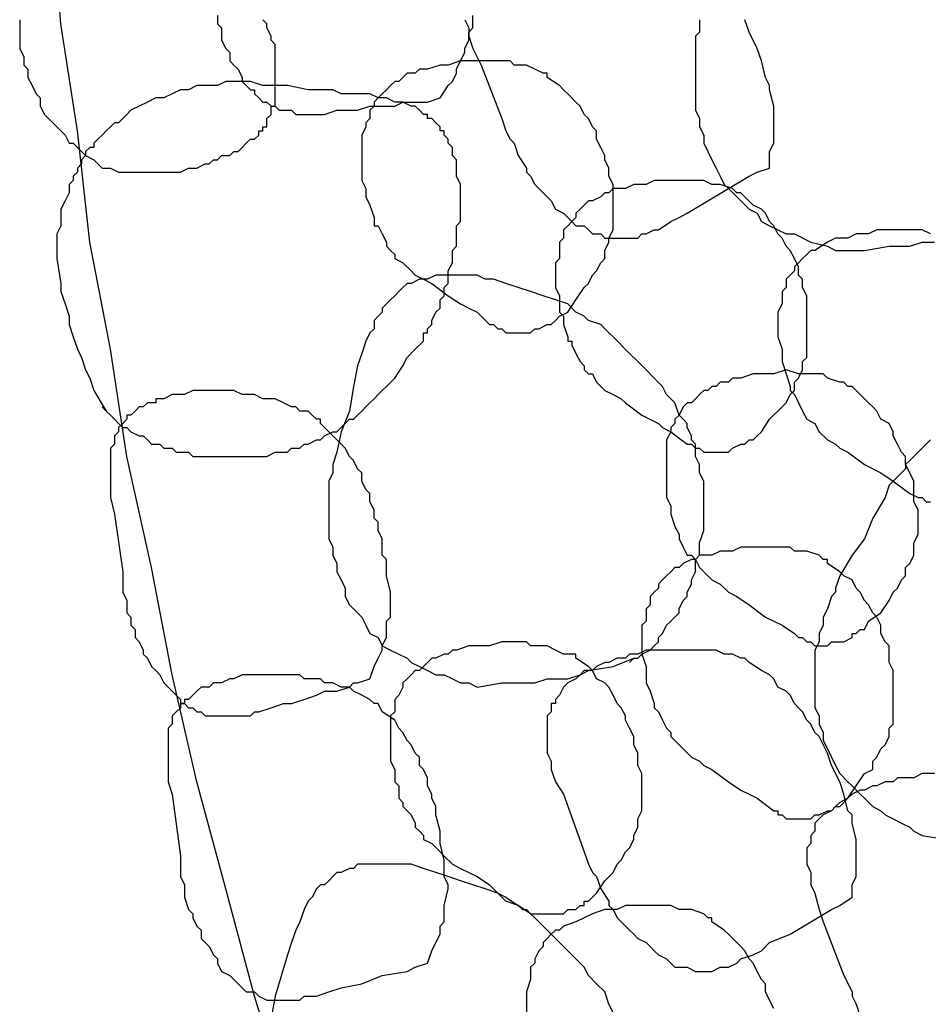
# Model space of a CAD drawing. Header units: millimetres. Extents: x 14 to 424, y 0 to 287.
# Tile 50 of 104: x 315 to 324, y 141 to 151. Entities that reach past the tile are written whole.
import ezdxf

# ---------------------------------------------------------------- set-up
doc = ezdxf.new("R2010")
doc.units = ezdxf.units.MM
doc.layers.add('PDF _0', color=7, linetype='Continuous')

msp = doc.modelspace()

# ---------------------------------------------------------------- linework, layer by layer
at = {"layer": 'PDF _0', "lineweight": 25}
for points in [[(322.6629, 128.1595), (322.1229, 129.1566), (321.5828, 130.112), (321.0843, 131.1091), (320.6273, 132.1061), (320.1704, 133.1031), (319.7134, 134.1417), (319.298, 135.1387), (318.8825, 136.1773), (318.4671, 137.2574), (318.0932, 138.296), (317.7609, 139.3761), (317.4285, 140.4147), (317.0962, 141.4948), (316.8054, 142.5749), (316.5146, 143.655), (316.2653, 144.7351), (316.0576, 145.8152), (315.8084, 146.9369), (315.6422, 148.017), (315.4345, 149.0971), (315.3099, 150.2188), (315.1437, 151.2989), (315.0606, 152.379)], [(314.7283, 151.3404), (314.7283, 151.2989), (314.7283, 151.2573), (314.7283, 151.2158), (314.7283, 151.1327), (314.7283, 151.0496), (314.7698, 150.9665), (314.7698, 150.8834), (314.8113, 150.8419), (314.8113, 150.7588), (314.8529, 150.6757), (314.8944, 150.5926), (314.936, 150.5511), (314.936, 150.468), (314.9775, 150.3849), (315.0191, 150.3434), (315.1021, 150.2603), (315.1437, 150.2188), (315.1852, 150.1772), (315.2268, 150.0941), (315.2683, 150.0941), (315.3099, 150.0526), (315.3514, 150.0111), (315.3929, 149.9695), (315.476, 149.928), (315.5176, 149.8864), (315.5591, 149.8449), (315.6007, 149.8449), (315.6422, 149.8449), (315.7253, 149.8033), (315.7668, 149.8033), (315.8084, 149.8033), (315.8915, 149.8033), (315.933, 149.8033), (315.9745, 149.8033), (316.0576, 149.8033), (316.0992, 149.8033), (316.1407, 149.8033), (316.2238, 149.8033), (316.2653, 149.8033), (316.3069, 149.8033), (316.3484, 149.8033), (316.4315, 149.8449), (316.4731, 149.8449), (316.5146, 149.8449), (316.5977, 149.8864), (316.6392, 149.8864), (316.6808, 149.928), (316.7223, 149.928), (316.7639, 149.9695), (316.8469, 149.9695), (316.8885, 150.0111), (316.93, 150.0111), (316.9716, 150.0526), (317.0131, 150.0941), (317.0546, 150.1357), (317.0962, 150.1357), (317.1377, 150.1772), (317.1377, 150.2188), (317.1793, 150.2188), (317.1793, 150.2603), (317.2208, 150.2603), (317.2208, 150.3019), (317.2208, 150.3434), (317.2624, 150.3849), (317.2624, 150.4265), (317.2624, 150.468), (317.3039, 150.468), (317.3039, 150.5511), (317.3039, 150.5926), (317.3039, 150.6757), (317.3039, 150.7173), (317.3039, 150.7588), (317.3039, 150.8419), (317.3039, 150.8834), (317.3039, 150.9665), (317.3039, 151.0081), (317.3039, 151.0912), (317.2624, 151.1327), (317.2624, 151.1742), (317.2208, 151.2573), (317.2208, 151.2989), (317.1793, 151.3404)], [(316.7223, 151.382), (316.7223, 151.2989), (316.7639, 151.2573), (316.7639, 151.1742), (316.7639, 151.1327), (316.8054, 151.0496), (316.8469, 151.0081), (316.8469, 150.925), (316.8885, 150.8834), (316.93, 150.8419), (316.9716, 150.7588), (316.9716, 150.7173), (317.0131, 150.6757), (317.0546, 150.6342), (317.0962, 150.6342), (317.0962, 150.5926), (317.1377, 150.5511), (317.1793, 150.5096), (317.2208, 150.5096), (317.2624, 150.468), (317.3039, 150.468), (317.3454, 150.4265), (317.387, 150.4265), (317.4285, 150.4265), (317.4701, 150.4265), (317.5116, 150.3849), (317.5532, 150.3849), (317.6362, 150.3849), (317.6778, 150.3849), (317.7609, 150.3849), (317.8024, 150.3849), (317.927, 150.4265), (318.0517, 150.4265), (318.1348, 150.4265), (318.2594, 150.468), (318.384, 150.468), (318.5086, 150.468), (318.5917, 150.5096), (318.7164, 150.5096), (318.7994, 150.5096), (318.841, 150.5096), (318.9656, 150.5511), (319.0487, 150.6757), (319.0902, 150.7173), (319.1318, 150.8004), (319.1318, 150.8419), (319.1733, 150.925), (319.2149, 151.0081), (319.2149, 151.0496), (319.2564, 151.1327), (319.2564, 151.2158), (319.298, 151.2573), (319.298, 151.2989), (319.298, 151.382)], [(319.2149, 151.3404), (319.2564, 151.2573), (319.2564, 151.1742), (319.298, 151.0496), (319.381, 150.8834), (319.5888, 150.3434), (319.6303, 150.2188), (319.6718, 150.1357), (319.7134, 150.0941), (319.7549, 149.9695), (319.838, 149.8449), (319.838, 149.8033), (319.8796, 149.7618), (319.9211, 149.6787), (319.9626, 149.6372), (320.0042, 149.5956), (320.0457, 149.5541), (320.0873, 149.5125), (320.1288, 149.4295), (320.2119, 149.3879), (320.2534, 149.3464), (320.295, 149.3048), (320.3365, 149.2633), (320.4196, 149.2633), (320.4612, 149.2217), (320.5027, 149.1802), (320.5858, 149.1802), (320.6273, 149.1387), (320.7104, 149.1387), (320.752, 149.1387), (320.835, 149.1387), (320.8766, 149.1387), (320.9597, 149.1387), (321.0012, 149.1802), (321.0428, 149.1802), (321.1258, 149.2217), (321.1674, 149.2217), (321.292, 149.3048), (321.3751, 149.3464), (321.4582, 149.3879), (321.6659, 149.5125), (321.8736, 149.6372), (322.0813, 149.7618), (322.1644, 149.8033), (322.289, 149.8449), (322.289, 150.0111), (322.3306, 150.0941), (322.3306, 150.1772), (322.3306, 150.2188), (322.3306, 150.3019), (322.3306, 150.3849), (322.3306, 150.468), (322.289, 150.6342), (322.289, 150.6757), (322.2475, 150.7588), (322.206, 150.925), (322.1644, 151.0496), (322.0813, 151.2158), (322.0398, 151.3404)], [(321.5828, 151.3404), (321.5828, 151.2158), (321.5413, 151.1742), (321.5413, 151.0081), (321.5413, 150.925), (321.5413, 150.8419), (321.5413, 150.7588), (321.5413, 150.6757), (321.5413, 150.5926), (321.5413, 150.5096), (321.5413, 150.4265), (321.5828, 150.3434), (321.5828, 150.2603), (321.6244, 150.1772), (321.6244, 150.0941), (321.6659, 150.0111), (321.7074, 149.928), (321.749, 149.8449), (321.7905, 149.7618), (321.8321, 149.6787), (321.8736, 149.6372), (321.9567, 149.5541), (321.9982, 149.5125), (322.0813, 149.4295), (322.1644, 149.3879), (322.206, 149.3048), (322.289, 149.2633), (322.3721, 149.2217), (322.4552, 149.1802), (322.5383, 149.1802), (322.7045, 149.0971), (322.8706, 149.0556), (322.9537, 149.014), (323.0368, 149.014), (323.2445, 149.014), (323.4938, 149.0556), (323.6184, 149.0556), (323.7015, 149.0556), (323.8261, 149.0971), (323.9508, 149.0971)], [(315.5591, 147.4354), (315.6007, 147.3939), (315.6422, 147.3523), (315.6837, 147.3108), (315.7253, 147.2692), (315.7668, 147.2277), (315.8084, 147.2277), (315.8499, 147.1861), (315.933, 147.1446), (315.9745, 147.1446), (316.0161, 147.1031), (316.0576, 147.0615), (316.1407, 147.0615), (316.1823, 147.02), (316.2653, 147.02), (316.3069, 146.9784), (316.3484, 146.9784), (316.4315, 146.9784), (316.4731, 146.9369), (316.5561, 146.9369), (316.5977, 146.9369), (316.6808, 146.9369), (316.7223, 146.9369), (316.8054, 146.9369), (316.8469, 146.9369), (316.93, 146.9369), (316.9716, 146.9369), (317.0546, 146.9369), (317.0962, 146.9369), (317.1793, 146.9369), (317.2208, 146.9369), (317.3039, 146.9784), (317.3454, 146.9784), (317.4285, 146.9784), (317.4701, 147.02), (317.5532, 147.02), (317.5947, 147.0615), (317.6362, 147.0615), (317.7193, 147.1031), (317.7609, 147.1031), (317.8024, 147.1446), (317.8855, 147.1861), (317.927, 147.1861), (317.9686, 147.2277), (318.0101, 147.2692), (318.0517, 147.3108), (318.0932, 147.3108), (318.1348, 147.3523), (318.1763, 147.3939), (318.2178, 147.4354), (318.2594, 147.4769), (318.3009, 147.5185), (318.3425, 147.56), (318.384, 147.6016), (318.4256, 147.6431), (318.5086, 147.7262), (318.5917, 147.8508), (318.6333, 147.9339), (318.7164, 148.017), (318.7994, 148.1001), (318.7994, 148.1832), (318.841, 148.1832), (318.841, 148.2247), (318.8825, 148.2663), (318.8825, 148.3078), (318.9241, 148.3909), (318.9656, 148.4324), (318.9656, 148.5155), (319.0072, 148.5571), (319.0072, 148.6401), (319.0487, 148.6817), (319.0487, 148.7648), (319.0487, 148.8063), (319.0902, 148.8894), (319.0902, 148.9309), (319.0902, 149.014), (319.1318, 149.0556), (319.1318, 149.1387), (319.1318, 149.1802), (319.1318, 149.2633), (319.1733, 149.3048), (319.1733, 149.3879), (319.1733, 149.4295), (319.1733, 149.5125), (319.1733, 149.5541), (319.1733, 149.6372), (319.1733, 149.6787), (319.1318, 149.7618), (319.1318, 149.8033), (319.1318, 149.8449), (319.1318, 149.928), (319.0902, 149.9695), (319.0902, 150.0526), (319.0487, 150.0941), (319.0487, 150.1357), (319.0072, 150.1772), (319.0072, 150.2188), (318.9656, 150.2188), (318.9656, 150.2603), (318.9241, 150.3019), (318.8825, 150.3434), (318.841, 150.3434), (318.841, 150.3849), (318.7994, 150.3849), (318.7579, 150.4265), (318.7164, 150.468), (318.6748, 150.468), (318.5917, 150.5096), (318.5502, 150.5096), (318.5086, 150.5096), (318.4256, 150.5511), (318.384, 150.5511), (318.3425, 150.5511), (318.2594, 150.5926), (318.2178, 150.5926), (318.0932, 150.5926), (317.9686, 150.5926), (317.8855, 150.6342), (317.6362, 150.6342), (317.4285, 150.6757), (317.1793, 150.6757), (317.0546, 150.7173), (317.0131, 150.7173), (316.9716, 150.7173), (316.8885, 150.7173), (316.8054, 150.7173), (316.7223, 150.6757), (316.6392, 150.6757), (316.5561, 150.6757), (316.5146, 150.6757), (316.4315, 150.6342), (316.3484, 150.6342), (316.2653, 150.5926), (316.1823, 150.5511), (316.0992, 150.5511), (316.0161, 150.5096), (315.933, 150.468), (315.8499, 150.4265), (315.8084, 150.3849), (315.7668, 150.3434), (315.7253, 150.3019), (315.6837, 150.3019), (315.6422, 150.2603), (315.6007, 150.2188), (315.5591, 150.1772), (315.5176, 150.1357), (315.476, 150.0941), (315.476, 150.0526), (315.4345, 150.0526), (315.3929, 150.0111), (315.3929, 149.9695), (315.3514, 149.928), (315.3514, 149.8864), (315.3099, 149.8449), (315.3099, 149.8033), (315.2683, 149.7618), (315.2683, 149.7203), (315.2268, 149.6787), (315.2268, 149.6372), (315.2268, 149.5956), (315.1852, 149.5125), (315.1437, 149.4295), (315.1437, 149.3464), (315.1437, 149.2633), (315.1021, 149.1802), (315.1021, 149.0971), (315.1021, 149.014), (315.1021, 148.9309), (315.1437, 148.6817), (315.1437, 148.5986), (315.1852, 148.474), (315.2268, 148.3493), (315.2268, 148.2663), (315.2683, 148.1416), (315.3099, 148.017), (315.3514, 147.9339), (315.3929, 147.8093), (315.4345, 147.7262), (315.476, 147.6016), (315.6007, 147.3939)], [(323.9092, 149.1802), (323.8261, 149.2217), (323.7015, 149.2217), (323.6184, 149.2217), (323.4938, 149.2217), (323.3692, 149.2217), (323.2861, 149.1802), (323.1614, 149.1802), (323.0784, 149.1387), (322.9537, 149.1387), (322.8706, 149.0971), (322.746, 149.014), (322.7045, 149.014), (322.6629, 148.9725), (322.6214, 148.9309), (322.5798, 148.8894), (322.5383, 148.8479), (322.5383, 148.8063), (322.4968, 148.7648), (322.4552, 148.7232), (322.4552, 148.6401), (322.4137, 148.5986), (322.4137, 148.5571), (322.4137, 148.474), (322.3721, 148.3909), (322.3721, 148.2663), (322.3721, 148.1416), (322.4137, 148.017), (322.4137, 147.8924), (322.4552, 147.7677), (322.4968, 147.6431), (322.4968, 147.6016), (322.5383, 147.56), (322.5798, 147.4769), (322.6214, 147.3939), (322.6629, 147.3108), (322.746, 147.2692), (322.7876, 147.1861), (322.8706, 147.1031), (322.9537, 147.0615), (322.9953, 147.02), (323.0784, 146.9784), (323.2445, 146.8538), (323.4107, 146.7707), (323.5353, 146.6876), (323.7015, 146.563), (323.7846, 146.5215), (323.8261, 146.5215), (323.8677, 146.4799), (323.9092, 146.4799)], [(320.8766, 144.8597), (320.9181, 144.9013), (320.9597, 144.9013), (321.0012, 144.9428), (321.0843, 144.9844), (321.1258, 145.0259), (321.1674, 145.0675), (321.1674, 145.109), (321.2089, 145.1505), (321.2505, 145.2336), (321.292, 145.2752), (321.3336, 145.3167), (321.3751, 145.3583), (321.3751, 145.3998), (321.4166, 145.4829), (321.4582, 145.5244), (321.4582, 145.566), (321.4997, 145.6491), (321.4997, 145.6906), (321.5413, 145.7737), (321.5413, 145.8152), (321.5413, 145.8983), (321.5828, 145.9399), (321.5828, 146.0645), (321.6244, 146.1891), (321.6244, 146.3137), (321.6244, 146.4384), (321.6244, 146.5215), (321.6244, 146.563), (321.6244, 146.6461), (321.6244, 146.6876), (321.5828, 146.7707), (321.5828, 146.8123), (321.5828, 146.8538), (321.5413, 146.9369), (321.5413, 146.9784), (321.5413, 147.0615), (321.4997, 147.1031), (321.4997, 147.1446), (321.4582, 147.2277), (321.4582, 147.2692), (321.4166, 147.3108), (321.3751, 147.3523), (321.3336, 147.4769), (321.2505, 147.56), (321.2089, 147.6431), (321.1258, 147.7262), (321.0428, 147.8093), (320.9597, 147.8924), (320.8766, 147.9755), (320.7104, 148.1416), (320.6689, 148.1832), (320.6273, 148.2247), (320.5858, 148.2663), (320.4612, 148.3078), (320.4196, 148.3493), (320.3365, 148.3909), (320.2534, 148.474), (320.1288, 148.5155), (320.0042, 148.5571), (319.8796, 148.5986), (319.7549, 148.6401), (319.6303, 148.6817), (319.5057, 148.7232), (319.4226, 148.7232), (319.3395, 148.7648), (319.298, 148.7648), (319.2149, 148.7648), (319.1733, 148.7648), (319.0902, 148.7648), (319.0487, 148.7648), (318.9656, 148.7648), (318.9241, 148.7648), (318.841, 148.7232), (318.7994, 148.7232), (318.7579, 148.7232), (318.6748, 148.6817), (318.6333, 148.6817), (318.5917, 148.6401), (318.5502, 148.5986), (318.5086, 148.5571), (318.4671, 148.5155), (318.4256, 148.474), (318.384, 148.4324), (318.384, 148.3909), (318.3425, 148.3493), (318.3009, 148.3078), (318.3009, 148.2247), (318.2594, 148.1832), (318.2178, 148.1001), (318.1763, 147.9755), (318.1348, 147.8508), (318.0932, 147.6431), (318.0517, 147.3939), (317.9686, 147.1861), (317.927, 146.9784), (317.8855, 146.8538), (317.8855, 146.8123), (317.8855, 146.7707), (317.844, 146.6876), (317.844, 146.6045), (317.844, 146.5215), (317.844, 146.4384), (317.844, 146.3553), (317.844, 146.2722), (317.844, 146.1891), (317.844, 146.106), (317.8855, 146.0229), (317.8855, 145.9399), (317.927, 145.8568), (317.927, 145.7737), (317.9686, 145.6906), (318.0101, 145.6075), (318.0101, 145.5244), (318.0517, 145.4413), (318.0932, 145.3998), (318.1763, 145.3167), (318.2178, 145.2336), (318.2594, 145.1505), (318.3425, 145.109), (318.384, 145.0259), (318.4671, 144.9844), (318.5502, 144.9428), (318.6333, 144.9013), (318.6748, 144.8597), (318.7579, 144.8182), (318.841, 144.7767), (318.9241, 144.7351), (319.0072, 144.7351), (319.0902, 144.6936), (319.1733, 144.652), (319.2564, 144.652), (319.3395, 144.6105), (319.5888, 144.652), (319.6718, 144.652), (319.7965, 144.652), (319.9211, 144.652), (320.0457, 144.6936), (320.1288, 144.6936), (320.2534, 144.6936), (320.3781, 144.7351), (320.4612, 144.7767), (320.7104, 144.8182), (320.9181, 144.9013)], [(323.9092, 147.1031), (323.8677, 147.0615), (323.8261, 147.02), (323.7846, 146.9784), (323.743, 146.9369), (323.7015, 146.8953), (323.66, 146.8538), (323.66, 146.8123), (323.5769, 146.7292), (323.4938, 146.6461), (323.4522, 146.5215), (323.3276, 146.3137), (323.2445, 146.106), (323.1199, 145.9399), (322.9953, 145.7321), (322.9537, 145.6075), (322.9537, 145.566), (322.9122, 145.5244), (322.8706, 145.3998), (322.8291, 145.3167), (322.8291, 145.2336), (322.7876, 145.1505), (322.7876, 145.0675), (322.746, 144.9844), (322.746, 144.9013), (322.746, 144.8182), (322.746, 144.7351), (322.746, 144.652), (322.746, 144.5689), (322.746, 144.4859), (322.746, 144.4028), (322.7876, 144.3197), (322.7876, 144.2366), (322.8291, 144.1535), (322.8291, 144.0704), (322.8706, 143.9873), (322.9122, 143.9043), (322.9537, 143.8212), (322.9953, 143.7381), (323.0784, 143.655), (323.1199, 143.6135), (323.203, 143.5304), (323.2445, 143.4888), (323.3276, 143.4057), (323.4107, 143.3642), (323.4522, 143.3227), (323.5353, 143.2811), (323.6184, 143.2396), (323.7015, 143.198), (323.743, 143.1565), (323.8261, 143.1149), (324.0754, 143.0734)], [(323.9508, 143.7381), (323.8677, 143.7381), (323.8261, 143.7381), (323.743, 143.6965), (323.66, 143.6965), (323.5769, 143.6965), (323.5353, 143.655), (323.4522, 143.655), (323.3692, 143.6135), (323.3276, 143.6135), (323.2445, 143.5719), (323.203, 143.5719), (323.1199, 143.5304), (323.0784, 143.4888), (322.9953, 143.4473), (322.9537, 143.4057), (322.9122, 143.3642), (322.8291, 143.3227), (322.7876, 143.2811), (322.746, 143.2396), (322.746, 143.198), (322.746, 143.1565), (322.7045, 143.1149), (322.7045, 143.0734), (322.7045, 143.0319), (322.6629, 142.9903), (322.6629, 142.9488), (322.6629, 142.9072), (322.6629, 142.8241), (322.7045, 142.7411), (322.7045, 142.658), (322.7045, 142.6164), (322.746, 142.5333), (322.7876, 142.3672), (322.8291, 142.2425), (323.0368, 141.7025), (323.1199, 141.5363), (323.1199, 141.4948), (323.1614, 141.4117), (323.203, 141.2871)], [(320.7104, 141.3286), (320.6689, 141.4117), (320.6273, 141.5363), (320.5442, 141.6194), (320.4612, 141.7025), (320.4196, 141.7856), (320.3365, 141.8687), (320.1704, 142.0348), (320.0042, 142.201), (319.9626, 142.2425), (319.9211, 142.2841), (319.8796, 142.3256), (319.7549, 142.4087), (319.6303, 142.4503), (319.5472, 142.5333), (319.4226, 142.5749), (319.298, 142.6164), (319.1733, 142.658), (319.0487, 142.6995), (318.9241, 142.7411), (318.7994, 142.7826), (318.6748, 142.8241), (318.5502, 142.8241), (318.4671, 142.8241), (318.3425, 142.8241), (318.2594, 142.8241), (318.2178, 142.8241), (318.1348, 142.8241), (318.0932, 142.7826), (318.0517, 142.7826), (317.9686, 142.7411), (317.927, 142.7411), (317.8855, 142.6995), (317.844, 142.658), (317.8024, 142.6164), (317.7609, 142.6164), (317.7193, 142.5749), (317.6778, 142.4918), (317.6362, 142.4503), (317.5947, 142.3672), (317.5532, 142.2425), (317.5116, 142.1595), (317.4701, 142.0348), (317.4285, 141.9102), (317.3039, 141.4948), (317.2208, 141.0378)], [(322.3306, 141.3701), (322.289, 141.4532), (322.2475, 141.5363), (322.2475, 141.6194), (322.206, 141.6609), (322.1644, 141.744), (322.1229, 141.8271), (322.0813, 141.8687), (322.0398, 141.9517), (321.9982, 141.9933), (321.9567, 142.0348), (321.8736, 142.1179), (321.8321, 142.1595), (321.7074, 142.2425), (321.7074, 142.2841), (321.6659, 142.2841), (321.6244, 142.3256), (321.4997, 142.3672), (321.3751, 142.3672), (321.292, 142.4087), (321.1674, 142.4087), (321.0428, 142.4087), (320.9597, 142.4087), (320.835, 142.4087), (320.752, 142.3672), (320.6273, 142.3672), (320.5027, 142.3256), (320.4196, 142.2841), (320.3365, 142.2425), (320.2119, 142.201), (320.1704, 142.1595), (320.1288, 142.1595), (320.0873, 142.1179), (320.0457, 142.0764), (320.0042, 142.0348), (320.0042, 141.9933), (319.9626, 141.9517), (319.9211, 141.8687), (319.9211, 141.8271), (319.8796, 141.7856), (319.8796, 141.744), (319.8796, 141.6609), (319.838, 141.5363), (319.838, 141.4532), (319.838, 141.3286)]]:
    msp.add_lwpolyline(points, dxfattribs=at)
for points in [[(320.2534, 148.3909), (320.3365, 148.5155), (320.4196, 148.6401), (320.4612, 148.6817), (320.5027, 148.7648), (320.5442, 148.8063), (320.5858, 148.8894), (320.6273, 148.9309), (320.6273, 149.014), (320.6689, 149.0971), (320.6689, 149.1387), (320.7104, 149.2217), (320.7104, 149.3048), (320.7104, 149.3879), (320.7104, 149.4295), (320.7104, 149.5125), (320.7104, 149.5956), (320.7104, 149.6787), (320.6689, 149.7618), (320.6689, 149.8449), (320.6273, 149.928), (320.6273, 149.9695), (320.5858, 150.0526), (320.5442, 150.1357), (320.5442, 150.2188), (320.5027, 150.2603), (320.4612, 150.3434), (320.4196, 150.3849), (320.3781, 150.468), (320.3365, 150.5096), (320.2534, 150.5926), (320.2119, 150.6342), (320.1704, 150.6757), (320.0457, 150.7588), (320.0457, 150.8004), (320.0042, 150.8004), (319.9211, 150.8419), (319.838, 150.8834), (319.7549, 150.8834), (319.7134, 150.8834), (319.6718, 150.925), (319.5888, 150.925), (319.5472, 150.925), (319.5057, 150.925), (319.381, 150.925), (319.298, 150.925), (319.1733, 150.925), (319.0487, 150.8834), (318.9656, 150.8834), (318.841, 150.8419), (318.7994, 150.8419), (318.7579, 150.8419), (318.7164, 150.8004), (318.6333, 150.8004), (318.5917, 150.7588), (318.5502, 150.7173), (318.5086, 150.7173), (318.4671, 150.6757), (318.4256, 150.6342), (318.384, 150.5926), (318.3425, 150.5511), (318.3009, 150.5096), (318.3009, 150.468), (318.2594, 150.4265), (318.2594, 150.3434), (318.2178, 150.3019), (318.2178, 150.2603), (318.1763, 150.1772), (318.1763, 150.1357), (318.1763, 150.0941), (318.1763, 150.0111), (318.1763, 149.9695), (318.1763, 149.8864), (318.1763, 149.8449), (318.1763, 149.7618), (318.1763, 149.7203), (318.2178, 149.6372), (318.2178, 149.5956), (318.2178, 149.5541), (318.2594, 149.471), (318.3009, 149.3464), (318.3009, 149.3048), (318.3009, 149.2633), (318.3425, 149.2633), (318.384, 149.1802), (318.4256, 149.0971), (318.4256, 149.0556), (318.4671, 149.014), (318.5086, 148.9725), (318.5086, 148.9309), (318.5917, 148.8894), (318.6748, 148.8063), (318.7164, 148.7648), (318.7994, 148.7232), (318.8825, 148.6817), (319.0487, 148.5571), (319.1733, 148.474), (319.2564, 148.4324), (319.3395, 148.3909), (319.4641, 148.2663), (319.5057, 148.2663), (319.5472, 148.2247), (319.5888, 148.2247), (319.6303, 148.1832), (319.6718, 148.1832), (319.7134, 148.1832), (319.7549, 148.1832), (319.7965, 148.1832), (319.838, 148.1832), (319.8796, 148.1832), (319.9211, 148.2247), (319.9626, 148.2247), (320.0457, 148.2663), (320.0873, 148.2663), (320.1288, 148.3078), (320.1704, 148.3493)], [(322.206, 147.1861), (322.289, 147.3108), (322.4137, 147.4354), (322.4552, 147.4769), (322.4968, 147.56), (322.5383, 147.6016), (322.5383, 147.6847), (322.5798, 147.7262), (322.6214, 147.8093), (322.6214, 147.8924), (322.6629, 147.9339), (322.6629, 148.017), (322.6629, 148.1001), (322.6629, 148.1832), (322.6629, 148.2663), (322.6629, 148.3078), (322.6629, 148.3909), (322.6629, 148.474), (322.6629, 148.5571), (322.6214, 148.6401), (322.6214, 148.7232), (322.5798, 148.7648), (322.5798, 148.8479), (322.5383, 148.9309), (322.4968, 149.014), (322.4552, 149.0556), (322.4137, 149.1387), (322.3721, 149.1802), (322.3306, 149.2633), (322.289, 149.3048), (322.2475, 149.3879), (322.206, 149.4295), (322.1229, 149.471), (322.0398, 149.5541), (321.9982, 149.5956), (321.9567, 149.5956), (321.9152, 149.6372), (321.7905, 149.6787), (321.749, 149.6787), (321.7074, 149.6787), (321.6244, 149.7203), (321.5828, 149.7203), (321.5413, 149.7203), (321.4582, 149.7203), (321.3751, 149.7203), (321.2505, 149.7203), (321.1258, 149.7203), (321.0428, 149.6787), (320.9181, 149.6787), (320.835, 149.6372), (320.752, 149.6372), (320.7104, 149.6372), (320.6689, 149.5956), (320.6273, 149.5956), (320.5858, 149.5541), (320.5027, 149.5125), (320.4612, 149.5125), (320.4196, 149.471), (320.3781, 149.4295), (320.3365, 149.3879), (320.3365, 149.3464), (320.295, 149.3048), (320.2534, 149.2633), (320.2119, 149.2217), (320.2119, 149.1387), (320.1704, 149.0971), (320.1704, 149.0556), (320.1704, 148.9725), (320.1704, 148.9309), (320.1288, 148.8894), (320.1288, 148.8063), (320.1288, 148.7648), (320.1288, 148.6817), (320.1288, 148.6401), (320.1704, 148.5571), (320.1704, 148.5155), (320.1704, 148.4324), (320.1704, 148.3909), (320.2119, 148.3493), (320.2119, 148.2663), (320.2534, 148.1416), (320.2534, 148.1001), (320.295, 148.1001), (320.295, 148.0585), (320.3365, 147.9755), (320.3781, 147.8924), (320.4196, 147.8508), (320.4196, 147.8093), (320.4612, 147.7677), (320.5027, 147.7677), (320.5442, 147.6847), (320.6273, 147.6016), (320.7104, 147.56), (320.7935, 147.5185), (320.835, 147.4769), (321.0012, 147.3523), (321.1674, 147.2692), (321.2089, 147.2277), (321.292, 147.1861), (321.4582, 147.0615), (321.4997, 147.0615), (321.5413, 147.02), (321.5828, 147.02), (321.6244, 146.9784), (321.6659, 146.9784), (321.7074, 146.9784), (321.749, 146.9784), (321.7905, 146.9784), (321.8321, 146.9784), (321.8736, 146.9784), (321.9152, 147.02), (321.9982, 147.0615), (322.0398, 147.0615), (322.0813, 147.1031), (322.1229, 147.1031), (322.1644, 147.1446)], [(323.2861, 145.2752), (323.4107, 145.3583), (323.4938, 145.4829), (323.5353, 145.566), (323.5769, 145.6075), (323.6184, 145.6906), (323.66, 145.7321), (323.66, 145.8152), (323.7015, 145.8568), (323.743, 145.9399), (323.743, 146.0229), (323.743, 146.0645), (323.7846, 146.1476), (323.7846, 146.2307), (323.7846, 146.3137), (323.7846, 146.3968), (323.743, 146.4799), (323.743, 146.5215), (323.743, 146.6045), (323.743, 146.6876), (323.7015, 146.7707), (323.66, 146.8538), (323.66, 146.9369), (323.6184, 146.9784), (323.5769, 147.0615), (323.5353, 147.1446), (323.5353, 147.1861), (323.4938, 147.2692), (323.4107, 147.3108), (323.3692, 147.3939), (323.3276, 147.4354), (323.2861, 147.4769), (323.2445, 147.5185), (323.1199, 147.6431), (323.0784, 147.6431), (323.0368, 147.6847), (322.9953, 147.6847), (322.8706, 147.7262), (322.8291, 147.7677), (322.7876, 147.7677), (322.746, 147.7677), (322.6629, 147.7677), (322.5798, 147.7677), (322.4552, 147.8093), (322.3306, 147.7677), (322.2475, 147.7677), (322.1229, 147.7677), (321.9982, 147.7262), (321.9152, 147.7262), (321.8736, 147.6847), (321.7905, 147.6847), (321.749, 147.6431), (321.7074, 147.6431), (321.6659, 147.6016), (321.6244, 147.6016), (321.5828, 147.56), (321.5413, 147.5185), (321.4997, 147.4769), (321.4582, 147.4769), (321.4166, 147.4354), (321.3751, 147.3523), (321.3336, 147.3108), (321.3336, 147.2692), (321.292, 147.2277), (321.292, 147.1861), (321.2505, 147.1031), (321.2505, 147.0615), (321.2505, 146.9784), (321.2505, 146.9369), (321.2505, 146.8953), (321.2505, 146.8123), (321.2505, 146.7707), (321.2505, 146.6876), (321.2505, 146.6461), (321.2505, 146.563), (321.2505, 146.5215), (321.292, 146.4384), (321.292, 146.3968), (321.292, 146.3553), (321.3336, 146.2307), (321.3751, 146.1476), (321.3751, 146.106), (321.4166, 146.0229), (321.4582, 145.9399), (321.4997, 145.9399), (321.5413, 145.8983), (321.5828, 145.8152), (321.6659, 145.7321), (321.7074, 145.6906), (321.7905, 145.6491), (321.8736, 145.566), (321.9567, 145.5244), (322.0813, 145.4413), (322.2475, 145.3167), (322.3306, 145.2752), (322.4137, 145.2336), (322.5383, 145.1505), (322.5798, 145.109), (322.6214, 145.109), (322.6629, 145.0675), (322.7045, 145.0675), (322.746, 145.0259), (322.7876, 145.0259), (322.8291, 145.0259), (322.8706, 145.0259), (322.9122, 145.0675), (322.9537, 145.0675), (322.9953, 145.0675), (323.0368, 145.0675), (323.1199, 145.109), (323.1199, 145.1505), (323.1614, 145.1505), (323.203, 145.1921), (323.2445, 145.1921)], [(318.2594, 144.6936), (318.3009, 144.8182), (318.3425, 144.9013), (318.384, 144.9844), (318.384, 145.0259), (318.4256, 145.109), (318.4256, 145.1921), (318.4256, 145.2752), (318.4671, 145.3167), (318.4671, 145.3998), (318.4671, 145.4413), (318.4671, 145.4829), (318.4671, 145.566), (318.4256, 145.7321), (318.4256, 145.8983), (318.384, 145.9399), (318.384, 146.0229), (318.384, 146.106), (318.3425, 146.1891), (318.3425, 146.2722), (318.3009, 146.3137), (318.3009, 146.3968), (318.2594, 146.4799), (318.2594, 146.563), (318.2178, 146.6045), (318.1763, 146.6876), (318.1763, 146.7707), (318.1348, 146.8123), (318.0932, 146.8953), (318.0517, 146.9369), (318.0101, 147.02), (317.9686, 147.0615), (317.927, 147.1031), (317.844, 147.1861), (317.8024, 147.2277), (317.7609, 147.2692), (317.7609, 147.3108), (317.7193, 147.3108), (317.6778, 147.3523), (317.6362, 147.3939), (317.5947, 147.3939), (317.5532, 147.3939), (317.5116, 147.4354), (317.4701, 147.4354), (317.387, 147.4769), (317.3039, 147.5185), (317.2624, 147.5185), (317.1793, 147.5185), (317.0962, 147.56), (317.0131, 147.56), (316.9716, 147.56), (316.8885, 147.6016), (316.8054, 147.6016), (316.7223, 147.6016), (316.6808, 147.6016), (316.5977, 147.6016), (316.5146, 147.6016), (316.4731, 147.6016), (316.39, 147.56), (316.3069, 147.56), (316.2653, 147.56), (316.1823, 147.5185), (316.0992, 147.5185), (316.0992, 147.4769), (316.0576, 147.4769), (316.0161, 147.4769), (315.9745, 147.4354), (315.933, 147.4354), (315.8915, 147.3939), (315.8499, 147.3523), (315.8084, 147.3523), (315.8084, 147.3108), (315.7668, 147.2692), (315.7253, 147.2277), (315.7253, 147.1861), (315.6837, 147.1446), (315.6837, 147.1031), (315.6837, 147.0615), (315.6422, 147.02), (315.6422, 146.9784), (315.6422, 146.9369), (315.6422, 146.8953), (315.6422, 146.8123), (315.6422, 146.7292), (315.6422, 146.6876), (315.6422, 146.6045), (315.6422, 146.5215), (315.6837, 146.3553), (315.7668, 145.7737), (315.7668, 145.6075), (315.7668, 145.566), (315.8084, 145.4829), (315.8084, 145.3583), (315.8499, 145.3167), (315.8499, 145.2336), (315.8915, 145.1921), (315.8915, 145.109), (315.933, 145.0675), (315.9745, 144.9844), (315.9745, 144.9428), (316.0161, 144.9013), (316.0576, 144.8182), (316.0992, 144.7767), (316.1407, 144.7351), (316.1823, 144.652), (316.2238, 144.6105), (316.2653, 144.5689), (316.3069, 144.5274), (316.3484, 144.4859), (316.3484, 144.4443), (316.39, 144.4443), (316.4315, 144.4028), (316.4731, 144.4028), (316.5146, 144.3612), (316.5561, 144.3612), (316.5977, 144.3197), (316.6392, 144.3197), (316.6808, 144.3197), (316.7223, 144.3197), (316.7639, 144.3197), (316.8054, 144.3197), (316.8469, 144.3197), (316.93, 144.3197), (316.9716, 144.3197), (317.0546, 144.3197), (317.0962, 144.3612), (317.1377, 144.3612), (317.2624, 144.4028), (317.387, 144.4443), (317.4701, 144.4443), (317.5947, 144.4859), (317.7193, 144.5274), (317.8024, 144.5689), (317.927, 144.5689), (318.0517, 144.6105), (318.0932, 144.652), (318.1348, 144.652)], [(323.0784, 143.4888), (323.1614, 143.6135), (323.2445, 143.7381), (323.3276, 143.7796), (323.3276, 143.8627), (323.3692, 143.9043), (323.4107, 143.9873), (323.4522, 144.0289), (323.4938, 144.112), (323.4938, 144.1951), (323.5353, 144.2366), (323.5353, 144.3197), (323.5353, 144.4028), (323.5353, 144.4859), (323.5353, 144.5274), (323.5353, 144.6105), (323.5353, 144.6936), (323.5353, 144.7767), (323.4938, 144.8597), (323.4938, 144.9428), (323.4938, 145.0259), (323.4522, 145.0675), (323.4107, 145.1505), (323.4107, 145.2336), (323.3692, 145.3167), (323.3276, 145.3583), (323.2861, 145.4413), (323.2445, 145.4829), (323.203, 145.566), (323.1614, 145.6075), (323.1199, 145.6906), (323.0368, 145.7321), (322.9953, 145.7737), (322.8706, 145.8568), (322.8706, 145.8983), (322.8291, 145.8983), (322.7876, 145.9399), (322.6629, 145.9814), (322.6214, 145.9814), (322.5383, 145.9814), (322.4968, 146.0229), (322.4552, 146.0229), (322.3306, 146.0229), (322.206, 146.0229), (322.1229, 146.0229), (321.9982, 146.0229), (321.9152, 145.9814), (321.7905, 145.9814), (321.7074, 145.9399), (321.6244, 145.9399), (321.5828, 145.9399), (321.5413, 145.8983), (321.4997, 145.8983), (321.4166, 145.8568), (321.3751, 145.8152), (321.3336, 145.8152), (321.292, 145.7737), (321.2505, 145.7321), (321.2089, 145.6906), (321.1674, 145.6491), (321.1674, 145.6075), (321.1258, 145.566), (321.0843, 145.5244), (321.0843, 145.4413), (321.0428, 145.3998), (321.0428, 145.3583), (321.0428, 145.2752), (321.0012, 145.2336), (321.0012, 145.1921), (321.0012, 145.109), (321.0012, 145.0675), (321.0012, 144.9844), (321.0012, 144.9428), (321.0428, 144.8182), (321.0428, 144.7351), (321.0428, 144.6936), (321.0428, 144.652), (321.0843, 144.5689), (321.1258, 144.4443), (321.1258, 144.4028), (321.1674, 144.3612), (321.2089, 144.2781), (321.2505, 144.1951), (321.292, 144.1535), (321.292, 144.112), (321.3751, 144.0289), (321.4166, 143.9873), (321.4997, 143.9043), (321.5828, 143.8627), (321.6244, 143.8212), (321.7074, 143.7796), (321.8736, 143.655), (321.9982, 143.5719), (322.0813, 143.5304), (322.1644, 143.4888), (322.3306, 143.3642), (322.3721, 143.3642), (322.3721, 143.3227), (322.4137, 143.3227), (322.4552, 143.2811), (322.4968, 143.2811), (322.5383, 143.2811), (322.5798, 143.2811), (322.6214, 143.2811), (322.6629, 143.2811), (322.7045, 143.2811), (322.746, 143.3227), (322.7876, 143.3227), (322.8706, 143.3642), (322.9122, 143.3642), (322.9537, 143.4057), (322.9953, 143.4057), (323.0368, 143.4473)], [(320.5442, 142.5333), (320.6273, 142.658), (320.7104, 142.7411), (320.752, 142.8241), (320.7935, 142.8657), (320.835, 142.9488), (320.8766, 142.9903), (320.9181, 143.0734), (320.9181, 143.1149), (320.9597, 143.198), (320.9597, 143.2811), (321.0012, 143.3642), (321.0012, 143.4057), (321.0012, 143.4888), (321.0012, 143.5719), (321.0012, 143.655), (321.0012, 143.7381), (320.9597, 143.8212), (320.9597, 143.9043), (320.9597, 143.9458), (320.9181, 144.0289), (320.9181, 144.112), (320.8766, 144.1951), (320.835, 144.2781), (320.835, 144.3197), (320.7935, 144.4028), (320.752, 144.4443), (320.7104, 144.5274), (320.6689, 144.6105), (320.6273, 144.652), (320.5442, 144.6936), (320.5027, 144.7767), (320.4612, 144.8182), (320.3365, 144.9013), (320.3365, 144.9428), (320.295, 144.9428), (320.2119, 144.9428), (320.1288, 144.9844), (320.0457, 145.0259), (320.0042, 145.0259), (319.9626, 145.0259), (319.8796, 145.0259), (319.838, 145.0675), (319.7965, 145.0675), (319.6718, 145.0675), (319.5888, 145.0675), (319.4641, 145.0259), (319.3395, 145.0259), (319.2564, 145.0259), (319.1318, 144.9844), (319.0902, 144.9844), (319.0487, 144.9428), (319.0072, 144.9428), (318.9241, 144.9013), (318.8825, 144.9013), (318.841, 144.8597), (318.7994, 144.8182), (318.7579, 144.7767), (318.7164, 144.7767), (318.6748, 144.7351), (318.6333, 144.6936), (318.5917, 144.652), (318.5917, 144.6105), (318.5502, 144.5274), (318.5086, 144.4859), (318.5086, 144.4443), (318.5086, 144.3612), (318.4671, 144.3197), (318.4671, 144.2781), (318.4671, 144.1951), (318.4671, 144.1535), (318.4671, 144.0704), (318.4671, 144.0289), (318.4671, 143.9458), (318.4671, 143.9043), (318.4671, 143.8627), (318.5086, 143.7796), (318.5086, 143.7381), (318.5086, 143.655), (318.5502, 143.6135), (318.5502, 143.4888), (318.5917, 143.4473), (318.5917, 143.4057), (318.6748, 143.3227), (318.7164, 143.2396), (318.7164, 143.198), (318.7579, 143.1565), (318.7994, 143.1149), (318.7994, 143.0734), (318.8825, 143.0319), (318.9656, 142.9488), (319.0072, 142.9072), (319.0902, 142.8241), (319.1733, 142.7826), (319.3395, 142.6995), (319.4641, 142.6164), (319.5472, 142.5333), (319.6303, 142.4918), (319.7549, 142.4087), (319.7965, 142.3672), (319.838, 142.3672), (319.8796, 142.3256), (319.9211, 142.3256), (319.9626, 142.3256), (320.0042, 142.3256), (320.0457, 142.3256), (320.0873, 142.3256), (320.1288, 142.3256), (320.1704, 142.3256), (320.2119, 142.3256), (320.2534, 142.3672), (320.3365, 142.3672), (320.3781, 142.4087), (320.4196, 142.4087), (320.4196, 142.4503), (320.4612, 142.4503)], [(323.1199, 142.4918), (323.1199, 142.6164), (323.1614, 142.6995), (323.1614, 142.7826), (323.1614, 142.8657), (323.1614, 142.9072), (323.1614, 142.9903), (323.1614, 143.0734), (323.1199, 143.2396), (323.1199, 143.2811), (323.1199, 143.3227), (323.0784, 143.3642), (323.0368, 143.5304), (322.9953, 143.655), (322.9122, 143.8212), (322.8706, 143.9458), (322.7876, 144.112), (322.746, 144.1535), (322.7045, 144.2366), (322.6629, 144.2781), (322.6214, 144.3612), (322.5798, 144.4028), (322.5383, 144.4443), (322.4968, 144.5274), (322.4552, 144.5689), (322.3721, 144.6105), (322.3306, 144.6936), (322.289, 144.7351), (322.206, 144.7767), (322.0813, 144.8597), (322.0398, 144.9013), (321.9982, 144.9013), (321.9152, 144.9428), (321.8321, 144.9428), (321.749, 144.9844), (321.7074, 144.9844), (321.6244, 144.9844), (321.5413, 144.9844), (321.4582, 144.9844), (321.3751, 144.9844), (321.3336, 144.9844), (321.2505, 144.9844), (321.1674, 144.9844), (321.0843, 144.9844), (321.0428, 144.9844), (320.9597, 144.9428), (320.8766, 144.9428), (320.835, 144.9013), (320.752, 144.9013), (320.6689, 144.8597), (320.6273, 144.8597), (320.5442, 144.8182), (320.5027, 144.7767), (320.4196, 144.7767), (320.3781, 144.7351), (320.3365, 144.6936), (320.2534, 144.652), (320.2119, 144.6105), (320.1704, 144.5274), (320.1288, 144.4859), (320.1288, 144.4443), (320.0873, 144.4443), (320.0873, 144.4028), (320.0873, 144.3612), (320.0457, 144.3197), (320.0457, 144.2781), (320.0457, 144.2366), (320.0457, 144.1535), (320.0457, 144.0704), (320.0457, 144.0289), (320.0457, 143.9458), (320.0873, 143.8627), (320.0873, 143.7796), (320.1288, 143.655), (320.2119, 143.5304), (320.4196, 142.9488), (320.4612, 142.8241), (320.5027, 142.7411), (320.5442, 142.6995), (320.5858, 142.5749), (320.6689, 142.4503), (320.6689, 142.4087), (320.7104, 142.3672), (320.752, 142.2841), (320.7935, 142.2425), (320.835, 142.201), (320.8766, 142.1595), (320.9181, 142.1179), (320.9597, 142.0764), (321.0428, 142.0348), (321.0843, 141.9933), (321.1258, 141.9517), (321.1674, 141.9102), (321.2505, 141.8687), (321.292, 141.8271), (321.3336, 141.7856), (321.4166, 141.7856), (321.4582, 141.7856), (321.5413, 141.744), (321.5828, 141.744), (321.6659, 141.744), (321.7074, 141.744), (321.7905, 141.7856), (321.8321, 141.7856), (321.8736, 141.7856), (321.9567, 141.8271), (321.9982, 141.8687), (322.1229, 141.9102), (322.206, 141.9517), (322.289, 142.0348), (322.4968, 142.1179), (322.7045, 142.2425), (322.9122, 142.3672), (322.9953, 142.4087)], [(318.841, 141.8271), (318.8825, 141.9517), (318.9241, 142.0348), (318.9656, 142.1179), (318.9656, 142.201), (319.0072, 142.2425), (319.0072, 142.3256), (319.0072, 142.4087), (319.0487, 142.5749), (319.0487, 142.6164), (319.0072, 142.6995), (319.0072, 142.8657), (318.9656, 143.0319), (318.9656, 143.1565), (318.9241, 143.3227), (318.9241, 143.4057), (318.8825, 143.4888), (318.8825, 143.5304), (318.841, 143.6135), (318.841, 143.6965), (318.7994, 143.7796), (318.7579, 143.8212), (318.7579, 143.9043), (318.7164, 143.9458), (318.6748, 144.0289), (318.6333, 144.0704), (318.5917, 144.1535), (318.5502, 144.1951), (318.5086, 144.2781), (318.384, 144.3612), (318.3425, 144.4443), (318.3009, 144.4443), (318.2594, 144.4859), (318.1763, 144.5274), (318.0932, 144.5689), (318.0517, 144.6105), (317.9686, 144.6105), (317.8855, 144.652), (317.8024, 144.652), (317.7609, 144.6936), (317.6778, 144.6936), (317.5947, 144.6936), (317.5532, 144.7351), (317.4701, 144.7351), (317.387, 144.7351), (317.3039, 144.7351), (317.2624, 144.7351), (317.1793, 144.7351), (317.0962, 144.7351), (317.0546, 144.7351), (316.9716, 144.7351), (316.8885, 144.6936), (316.8469, 144.6936), (316.7639, 144.652), (316.6808, 144.652), (316.6392, 144.6105), (316.5561, 144.6105), (316.5146, 144.5689), (316.4731, 144.5274), (316.4315, 144.4859), (316.39, 144.4859), (316.39, 144.4443), (316.3484, 144.4443), (316.3484, 144.4028), (316.3069, 144.3612), (316.2653, 144.3197), (316.2653, 144.2781), (316.2653, 144.2366), (316.2238, 144.1951), (316.2238, 144.112), (316.2238, 144.0289), (316.2238, 143.9458), (316.2238, 143.9043), (316.2238, 143.8212), (316.2238, 143.655), (316.2653, 143.5304), (316.3484, 142.9072), (316.3484, 142.7826), (316.3484, 142.6995), (316.39, 142.6164), (316.39, 142.4918), (316.4315, 142.3672), (316.4731, 142.3256), (316.4731, 142.2841), (316.5146, 142.201), (316.5561, 142.1595), (316.5561, 142.0764), (316.5977, 142.0348), (316.6392, 141.9933), (316.6808, 141.9102), (316.7223, 141.8687), (316.7223, 141.8271), (316.7639, 141.744), (316.8469, 141.7025), (316.8885, 141.6609), (316.93, 141.6194), (316.9716, 141.5779), (317.0131, 141.5363), (317.0962, 141.5363), (317.1377, 141.4948), (317.2208, 141.4532), (317.2624, 141.4532), (317.3039, 141.4532), (317.387, 141.4532), (317.4285, 141.4532), (317.5116, 141.4532), (317.5532, 141.4532), (317.5947, 141.4948), (317.7193, 141.4948), (317.844, 141.5363), (317.9686, 141.5779), (318.1763, 141.6194), (318.384, 141.7025), (318.6333, 141.744), (318.7164, 141.7856)]]:
    msp.add_lwpolyline(points, close=True, dxfattribs=at)

doc.saveas('drawing.dxf')
